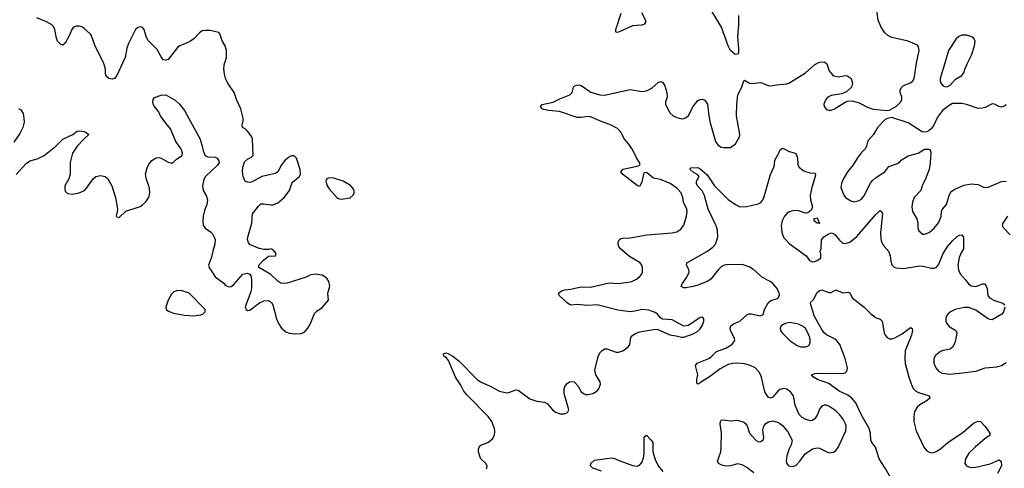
# Model space of a CAD drawing. Header units: inches. Extents: x 1449094 to 1618372, y 389908 to 534307.
# Tile 237 of 256: x 1566639 to 1575075, y 426527 to 430373. Entities that reach past the tile are written whole.
import ezdxf

# ---------------------------------------------------------------- set-up
doc = ezdxf.new("R2010")
doc.units = ezdxf.units.IN
doc.header["$MEASUREMENT"] = 0
for name, color, linetype in [('B5462', 7, 'Continuous'), ('B5463', 7, 'Continuous'), ('B5472', 7, 'Continuous'), ('B5473', 7, 'Continuous')]:
    doc.layers.add(name, color=color, linetype=linetype)

msp = doc.modelspace()

# ---------------------------------------------------------------- linework, layer by layer
at = {"layer": 'B5462', "color": 5, "elevation": 620}
for points in [[(1566610, 429046.8), (1566696.3, 429143.7), (1566730, 429164.4), (1566797.1, 429182.9), (1566849.7, 429210.3), (1566950, 429290.5), (1567009.4, 429350), (1567093.2, 429390), (1567130, 429416.3), (1567150, 429422), (1567190, 429414), (1567207.5, 429407.5), (1567231.3, 429390), (1567190, 429352.7), (1567130, 429287.8), (1567092.8, 429230), (1567071.7, 429150), (1567070.4, 429049.6), (1567059.3, 429010), (1567026.7, 428950), (1567024.4, 428930), (1567030, 428904.7), (1567050, 428882.8), (1567090, 428876.3), (1567149.5, 428890.5), (1567193.2, 428910), (1567212.7, 428930), (1567269.5, 429010.5), (1567291.8, 429028.2), (1567330, 429037.1), (1567370, 429030.4), (1567395.5, 429010), (1567428.7, 428948.7), (1567459.3, 428850), (1567474.8, 428770), (1567476, 428744), (1567464.7, 428690), (1567470, 428682), (1567490, 428678), (1567549.3, 428730.7), (1567670, 428773), (1567690, 428785.5), (1567718, 428810), (1567746, 428850), (1567755.1, 428890), (1567750, 428926), (1567746, 428950), (1567724.7, 429004.7), (1567716.3, 429050), (1567730, 429102.8), (1567745.9, 429134.1), (1567770, 429167.3), (1567809.6, 429190.4), (1567830, 429190.7), (1567850, 429187.3), (1567910, 429150.7), (1567930, 429144.9), (1567950, 429147.3), (1567982.7, 429177.3), (1568029.6, 429210.4), (1568033, 429230), (1568027.8, 429250), (1568018.7, 429270), (1567975.6, 429330), (1567930, 429439), (1567890, 429485.2), (1567846.6, 429550), (1567827.6, 429587.6), (1567793.2, 429630), (1567782.7, 429650), (1567779.3, 429670), (1567782.7, 429690), (1567792.7, 429707.3), (1567850, 429727.3), (1567890.4, 429730.4), (1567970, 429684.9), (1568007.7, 429650), (1568050, 429596.3), (1568184.2, 429350), (1568203.7, 429290), (1568210.4, 429250), (1568229.1, 429209.1), (1568250, 429198), (1568314.6, 429194.6), (1568330, 429186), (1568344.5, 429164.5), (1568347.3, 429150), (1568335.1, 429124.9), (1568230, 429029.6), (1568215.9, 429004.1), (1568205.8, 428950), (1568210.4, 428910), (1568239.6, 428859.6), (1568248.7, 428830), (1568243.7, 428790), (1568223, 428737), (1568211.6, 428690), (1568207.2, 428647.2), (1568212, 428612), (1568227.6, 428587.6), (1568273.8, 428553.8), (1568293.7, 428533.7), (1568313.7, 428490), (1568312.2, 428450), (1568292.4, 428390), (1568282.8, 428337.2), (1568257.3, 428270), (1568262, 428250), (1568314, 428170), (1568390, 428111), (1568398.8, 428098.8), (1568430, 428084), (1568450, 428087.3), (1568470, 428099.1), (1568550, 428190.7), (1568590, 428201), (1568610.8, 428190.8), (1568618.5, 428178.5), (1568625.5, 428145.5), (1568625.5, 428074.5), (1568619.5, 428040.5), (1568571.3, 427911.3), (1568578, 427890), (1568590, 427881), (1568610, 427882.8), (1568692.5, 427947.5), (1568730, 427962.8), (1568770, 427966), (1568796, 427950), (1568807.9, 427927.9), (1568839.3, 427810), (1568857.1, 427770), (1568883, 427730), (1568918, 427698), (1568950, 427685.5), (1568990, 427680.5), (1569050, 427684.4), (1569064, 427690), (1569090, 427708), (1569107.3, 427730), (1569131.1, 427768.9), (1569166.1, 427853.9), (1569185.9, 427874.1), (1569230, 427904.9), (1569284, 427970), (1569278.9, 428030), (1569295.8, 428090), (1569287.8, 428130), (1569272.9, 428152.9), (1569254.5, 428170), (1569230, 428182), (1569170, 428192.6), (1569133.4, 428186.6), (1569093.3, 428166.7), (1568930, 428115.8), (1568910, 428111.5), (1568875.3, 428115.3), (1568851.3, 428131.3), (1568790, 428189.3), (1568688, 428250), (1568688.7, 428270), (1568727.2, 428312.8), (1568770, 428346), (1568831.5, 428348.5), (1568835.1, 428370), (1568810, 428401.2), (1568790, 428408.7), (1568770, 428402), (1568730, 428402.7), (1568690, 428412.3), (1568610, 428445.2), (1568599.5, 428459.5), (1568592, 428490), (1568594.5, 428510), (1568627.6, 428630), (1568632.7, 428710), (1568683.9, 428776.1), (1568705.8, 428794.2), (1568730, 428795.5), (1568790, 428784.9), (1568810, 428786.4), (1568850, 428804.4), (1568904.5, 428850), (1568949.6, 428910), (1568969.4, 428970), (1568978, 428982), (1569037.2, 429030), (1569046, 429050), (1569041.6, 429090), (1569010, 429185.2), (1568990, 429206), (1568970, 429207), (1568950, 429198.4), (1568910, 429167.3), (1568882.6, 429130), (1568850.3, 429069.7), (1568830, 429054), (1568714.8, 429030), (1568630, 428982), (1568610, 428977), (1568590, 428979.3), (1568569.6, 428989.6), (1568553.6, 429030), (1568547.2, 429072.8), (1568549.5, 429110), (1568566.1, 429153.9), (1568590, 429178), (1568624.8, 429195.2), (1568638, 429210), (1568634.7, 429350), (1568627, 429370), (1568590, 429419), (1568570, 429439), (1568548.7, 429450), (1568544, 429470), (1568554.5, 429505.5), (1568554.5, 429530), (1568533.6, 429610), (1568495.6, 429690), (1568475.6, 429750), (1568423, 429830), (1568403.5, 429870), (1568392.6, 429910), (1568388.3, 429951.7), (1568394.5, 430000)], [(1567518.4, 430000), (1567470, 429894), (1567451, 429870), (1567430, 429864.5), (1567402, 429870), (1567379.3, 429890), (1567374.5, 429910), (1567374.7, 429950), (1567363.5, 429990), (1567358.5, 430000)], [(1566630, 429611), (1566650, 429601), (1566668.5, 429568.5), (1566675.8, 429530), (1566676.2, 429496.2), (1566666, 429450), (1566641.4, 429398.6), (1566590, 429323.7)]]:
    msp.add_lwpolyline(points, dxfattribs=at)
for points in [[(1569290, 429018), (1569271.3, 429010), (1569261, 428990), (1569273.4, 428950), (1569290, 428924), (1569356, 428850), (1569370, 428840.7), (1569394.4, 428834.4), (1569470, 428844.9), (1569497.2, 428870), (1569505.2, 428890), (1569505.2, 428910), (1569500.2, 428920.2), (1569471.9, 428951.9), (1569409.5, 428989.5), (1569330, 429016)], [(1567990, 428051.5), (1567959, 428041), (1567938.3, 428021.7), (1567910, 427969), (1567892.4, 427910), (1567894.9, 427890), (1567913.7, 427873.7), (1567956.5, 427856.5), (1568050, 427840.3), (1568130, 427835.3), (1568190, 427842.4), (1568209, 427850), (1568229.2, 427870), (1568229, 427890), (1568090, 428029.4), (1568030.6, 428049.4)]]:
    msp.add_lwpolyline(points, close=True, dxfattribs=at)
at = {"layer": 'B5463', "color": 5, "elevation": 620}
for points in [[(1567358.5, 430000), (1567285.4, 430145.4), (1567255.2, 430235.2), (1567246.6, 430250), (1567190, 430297.6), (1567170, 430311.5), (1567150, 430317.6), (1567121.7, 430318.3), (1567100.7, 430310), (1567084.9, 430290), (1567060.3, 430230), (1567030, 430173.2), (1567010, 430156), (1566990, 430162.7), (1566964.2, 430190), (1566954.5, 430214.5), (1566941, 430290), (1566930, 430314), (1566915.6, 430330), (1566870, 430356.4), (1566786, 430390)], [(1568394.5, 430000), (1568395.1, 430004.9), (1568412, 430050), (1568409.5, 430110), (1568398, 430150), (1568373.4, 430193.4), (1568352.5, 430252.5), (1568344, 430264), (1568270, 430279.3), (1568230, 430281.2), (1568203.4, 430276.6), (1568179.9, 430260.1), (1568130, 430209.3), (1568101, 430190), (1568054.8, 430165.2), (1568010, 430148.2), (1567990, 430134.7), (1567910, 430032.3), (1567890, 430025.1), (1567869.5, 430030), (1567850, 430056), (1567817.8, 430117.8), (1567738, 430198), (1567722.4, 430230), (1567705.2, 430290), (1567690, 430305.2), (1567670, 430313.2), (1567650, 430305.2), (1567630, 430289.2), (1567570, 430169.3), (1567555.6, 430130), (1567541.3, 430050), (1567518.4, 430000)]]:
    msp.add_lwpolyline(points, dxfattribs=at)
at = {"layer": 'B5472', "color": 5}
for points, elevation in [([(1570636.5, 426523.5), (1570642, 426530), (1570644, 426550), (1570634, 426570), (1570590, 426609), (1570582.7, 426622.7), (1570570, 426668), (1570570, 426692), (1570575.1, 426710), (1570590, 426727.3), (1570651.1, 426748.9), (1570690, 426780.5), (1570707.1, 426812.9), (1570709.7, 426850), (1570706.4, 426870), (1570684.2, 426930), (1570653, 426973), (1570470, 427156.4), (1570442.9, 427190), (1570419.8, 427239.8), (1570371.3, 427310), (1570311.5, 427451.5), (1570295.3, 427475.3), (1570274, 427490), (1570269.2, 427510), (1570290, 427516.3), (1570307.2, 427512.8), (1570350.3, 427490), (1570402.6, 427450), (1570558.4, 427290), (1570588.2, 427270), (1570670, 427232.9), (1570750, 427187.8), (1570810, 427174.3), (1570830, 427176.9), (1570890, 427200.4), (1570910, 427197.1), (1571010, 427122), (1571070, 427103.8), (1571135.1, 427095.1), (1571160.3, 427080.3), (1571204.9, 427030), (1571230.7, 427010), (1571270, 426994), (1571305.4, 426994.6), (1571333.1, 427006.9), (1571342.9, 427030), (1571304.7, 427170), (1571304.2, 427210), (1571309.6, 427230), (1571330, 427254.9), (1571350, 427268.2), (1571370, 427273), (1571390, 427268), (1571426, 427230), (1571446.6, 427186.6), (1571468.5, 427168.5), (1571490, 427161.3), (1571510, 427160.2), (1571549.8, 427170.2), (1571582.9, 427190), (1571600.5, 427210), (1571613.6, 427250), (1571611.8, 427270), (1571574.5, 427330), (1571566.3, 427370), (1571594.5, 427485.5), (1571610, 427516.3), (1571630, 427538), (1571650, 427550.4), (1571670, 427550.4), (1571750, 427523), (1571770, 427522), (1571805.4, 427534.6), (1571851.3, 427568.7), (1571866.6, 427590), (1571876.2, 427650), (1571891.1, 427668.9), (1571915.8, 427684.2), (1571950, 427697), (1572070, 427718.4), (1572099.5, 427719.5), (1572210, 427670.4), (1572262.9, 427662.9), (1572310, 427650.4), (1572330, 427652.4), (1572410, 427680.3), (1572450, 427703.1), (1572470, 427723), (1572490, 427756), (1572499.5, 427790), (1572499.3, 427810), (1572490, 427824), (1572470, 427819.3), (1572370, 427751.5), (1572330, 427747.3), (1572230, 427799.7), (1572146.6, 427806.6), (1572130, 427818.4), (1572104.7, 427850), (1572084.4, 427864.4), (1572030, 427883.6), (1571970, 427889.8), (1571910, 427873.6), (1571870, 427869.8), (1571764.5, 427884.5), (1571587.7, 427927.7), (1571510, 427924.5), (1571410, 427931.7), (1571366.5, 427926.5), (1571350, 427931.3), (1571330, 427946), (1571262, 428010), (1571254, 428030), (1571282, 428050), (1571310, 428058), (1571357, 428063), (1571450, 428083.7), (1571530, 428081.3), (1571690, 428118), (1571770, 428112.8), (1571850, 428122.2), (1571882.7, 428130), (1571924.5, 428150), (1571949.5, 428170), (1571967.8, 428192.2), (1571974, 428210), (1571976, 428250), (1571969.4, 428270), (1571955.1, 428290), (1571863.2, 428343.2), (1571785.6, 428410), (1571771.8, 428430), (1571766.6, 428450), (1571767, 428470), (1571774, 428486), (1571790, 428497.1), (1571810, 428500.4), (1571870, 428503.1), (1572011.8, 428528.2), (1572230, 428545.5), (1572270, 428556), (1572302, 428578), (1572327.9, 428612.1), (1572352.8, 428690), (1572358.2, 428730), (1572354.2, 428750), (1572327.4, 428810), (1572319.7, 428850), (1572305.1, 428890), (1572268.2, 428930), (1572211.5, 428970), (1572130, 429002.4), (1572070, 429015.6), (1572010, 429063.9), (1571990, 429060.6), (1571982.1, 429050), (1571970, 428979.3), (1571950, 428943.6), (1571930, 428951.3), (1571804.5, 429050), (1571789.5, 429070), (1571807.7, 429092.3), (1571930, 429118), (1571953.5, 429130), (1571949.1, 429150), (1571923.7, 429190), (1571890, 429259.6), (1571855.8, 429310), (1571819.8, 429350), (1571789.9, 429410), (1571760.2, 429440.2), (1571694.7, 429474.7), (1571630, 429496.8), (1571530, 429539.7), (1571510, 429542.2), (1571450, 429534.5), (1571415.6, 429535.6), (1571265, 429585), (1571170, 429594.3), (1571130, 429603), (1571113.2, 429610), (1571101.2, 429630), (1571115.1, 429644.9), (1571210, 429665.7), (1571265.5, 429694.5), (1571351.9, 429728.1), (1571373.6, 429750), (1571384.7, 429795.3), (1571393.8, 429806.2), (1571410, 429812.2), (1571430, 429814.4), (1571450, 429808.2), (1571532.2, 429752.2), (1571609.4, 429729.4), (1571650, 429725), (1571870, 429774), (1571970, 429758.9), (1572010, 429763.1), (1572054.9, 429785.1), (1572110, 429835.5), (1572130, 429844.9), (1572150, 429834.8), (1572165.1, 429805.1), (1572183.1, 429750), (1572186.4, 429710), (1572173, 429670), (1572173, 429650), (1572179.3, 429630), (1572210, 429574), (1572238.8, 429550), (1572270, 429534.9), (1572310, 429524.4), (1572330, 429526), (1572350, 429534.9), (1572370, 429550.7), (1572409.8, 429630.2), (1572450, 429681.6), (1572470, 429690.4), (1572490, 429692.7), (1572510, 429684), (1572530.4, 429650), (1572541.8, 429550), (1572553.8, 429490), (1572600.4, 429330), (1572621.2, 429301.2), (1572650, 429281.6), (1572670, 429276.4), (1572730, 429279.1), (1572771.4, 429308.6), (1572804.5, 429370), (1572809.6, 429390), (1572778.7, 429550), (1572782.4, 429650), (1572792.3, 429730), (1572822, 429790), (1572844, 429850), (1572850, 429854.8), (1572892, 429830), (1572910, 429827), (1572990, 429835.6), (1573050, 429810.4), (1573070, 429806.4), (1573123.8, 429816.2), (1573210, 429822.4), (1573229.6, 429830.4), (1573370, 429917), (1573450, 429988.7), (1573472.8, 430000)], 580), ([(1573547.3, 430000), (1573554.8, 429994.8), (1573574.3, 429934.3), (1573601.2, 429901.2), (1573613.4, 429893.4), (1573650, 429884.9), (1573710, 429894), (1573732.4, 429892.4), (1573762.8, 429870), (1573774, 429830), (1573764.9, 429795.1), (1573723.8, 429756.2), (1573683, 429737), (1573590, 429722.4), (1573562, 429710), (1573546, 429690), (1573528.2, 429650), (1573530.8, 429630), (1573550, 429604), (1573570, 429597.3), (1573590, 429597.3), (1573619, 429610), (1573710, 429666.8), (1573730, 429674.8), (1573770, 429678), (1573830, 429660.7), (1573903.4, 429623.4), (1573950, 429607.7), (1574070, 429596), (1574090, 429598), (1574150, 429631), (1574189.4, 429670.6), (1574197.2, 429690), (1574196, 429710), (1574183.7, 429750), (1574182.7, 429770), (1574189.6, 429790.4), (1574212, 429808), (1574270, 429833.4), (1574289.6, 429850.4), (1574302, 429870), (1574321.7, 430000)], 580), ([(1574564.9, 430000), (1574526.4, 429870), (1574525.5, 429850), (1574530.7, 429830), (1574550, 429806.8), (1574570, 429797.3), (1574590, 429800.7), (1574610, 429810.8), (1574657.5, 429862.5), (1574710, 429896), (1574730, 429924.7), (1574737, 429950), (1574760, 430000)], 580), ([(1575090, 429642.4), (1575071.7, 429628.3), (1575050, 429624.5), (1575028.4, 429628.4), (1574990, 429649.7), (1574970, 429651.2), (1574910, 429620.3), (1574886.2, 429613.8), (1574850, 429611.7), (1574750, 429645.6), (1574710, 429654), (1574630, 429654), (1574601.4, 429638.6), (1574543.8, 429596.2), (1574502, 429538), (1574470.3, 429469.7), (1574450, 429441.2), (1574430, 429422.7), (1574410, 429412.7), (1574390, 429409.2), (1574370, 429412.7), (1574250, 429489.3), (1574110, 429535.3), (1574070, 429525.2), (1574050, 429514), (1573990, 429453.2), (1573954.9, 429390), (1573905.3, 429334.7), (1573894.9, 429290), (1573884.9, 429270), (1573850, 429233.6), (1573817, 429190), (1573779.5, 429130), (1573731.4, 429068.6), (1573690, 428999.5), (1573679, 428970), (1573674.9, 428934.9), (1573699.3, 428870), (1573714, 428850), (1573759.9, 428819.9), (1573790, 428812.4), (1573830, 428822.6), (1573850, 428834.4), (1573870, 428860.5), (1573927.2, 428972.8), (1573944, 428996), (1573970, 429018), (1574051.6, 429070), (1574085.6, 429114.4), (1574159.5, 429140.5), (1574183.3, 429156.7), (1574190, 429170.4), (1574250, 429206.4), (1574335.3, 429230), (1574390, 429264), (1574430, 429262.8), (1574442.8, 429250), (1574444.9, 429230), (1574439.7, 429150), (1574430.2, 429089.8), (1574400.3, 429010), (1574370.3, 428950), (1574360.3, 428910), (1574303.1, 428850), (1574286.7, 428810), (1574282.4, 428770), (1574288.2, 428730), (1574325.8, 428665.8), (1574334, 428630), (1574334.4, 428590), (1574343.4, 428563.4), (1574375.9, 428535.9), (1574390, 428533.4), (1574430, 428548.4), (1574474.7, 428585.3), (1574510, 428633), (1574533.6, 428686.4), (1574537.7, 428730), (1574544.2, 428750), (1574580.5, 428790), (1574603.8, 428876.2), (1574620.2, 428899.8), (1574650, 428920.3), (1574730, 428954.3), (1574790, 428966.3), (1574850, 428961.7), (1574897.1, 428937.1), (1574930, 428934.6), (1575050, 428986), (1575090, 428988.7)], 580), ([(1572930, 426487.6), (1572870, 426533.8), (1572830, 426556.8), (1572790, 426566.9), (1572730, 426549.7), (1572690, 426544.7), (1572653.1, 426553.1), (1572626.6, 426570), (1572618, 426590), (1572644.5, 426670), (1572647.8, 426712.2), (1572651, 426831), (1572639.7, 426910), (1572642.9, 426930), (1572650, 426939.1), (1572670, 426942.4), (1572730, 426935.3), (1572790, 426939.3), (1572842, 426922), (1572858.8, 426910), (1572872.3, 426892.3), (1572891, 426830), (1572950, 426767.3), (1572970, 426754), (1572990, 426756.3), (1573010, 426772), (1573014, 426790), (1573006.3, 426853.7), (1573015.1, 426890), (1573030, 426910.7), (1573053.1, 426926.9), (1573090, 426934.9), (1573130, 426923.8), (1573152, 426912), (1573174.9, 426894.9), (1573219, 426839), (1573255.8, 426770), (1573248.5, 426730), (1573230, 426693.2), (1573210, 426634), (1573205.3, 426590), (1573211.8, 426570), (1573226.7, 426550), (1573250, 426542), (1573270, 426545), (1573290, 426555.6), (1573321.7, 426590), (1573367.1, 426652.9), (1573430, 426694.9), (1573470, 426704.4), (1573490, 426699.5), (1573570, 426660.5), (1573610, 426666), (1573630, 426680.4), (1573650, 426704.9), (1573717.4, 426850), (1573719.7, 426890), (1573714.7, 426910), (1573693, 426950), (1573662.4, 426990), (1573630, 427020.5), (1573570, 427061.6), (1573550, 427069.6), (1573530.4, 427069.6), (1573510, 427059.5), (1573490, 427033.2), (1573474.4, 426990), (1573450, 426952.3), (1573430, 426936.9), (1573410, 426934.7), (1573367.6, 426947.6), (1573343.6, 426963.6), (1573317.6, 426990), (1573283, 427070), (1573267.8, 427150), (1573243, 427183), (1573210, 427206.3), (1573188.8, 427211.2), (1573150, 427202.9), (1573133.4, 427190), (1573090, 427136), (1573070, 427129.3), (1573050, 427136), (1573023.6, 427183.6), (1572994.8, 427310), (1572977.8, 427350), (1572940.9, 427390), (1572892.6, 427412.6), (1572850, 427423.4), (1572790, 427429.3), (1572750, 427426.5), (1572710, 427416.3), (1572640.7, 427379.3), (1572550, 427311.2), (1572498.6, 427281.4), (1572470, 427259.3), (1572450, 427249.2), (1572441.5, 427261.5), (1572440.7, 427290), (1572447.8, 427330), (1572429.6, 427410), (1572442.7, 427430), (1572542.7, 427470), (1572569.8, 427490.2), (1572609.8, 427530.2), (1572690, 427556.1), (1572740.5, 427590), (1572758.7, 427610), (1572766, 427630), (1572760.5, 427650), (1572729.6, 427710), (1572725.6, 427730), (1572732.7, 427750), (1572754.5, 427765.5), (1572810, 427790.3), (1572870, 427842.4), (1572890, 427852.7), (1572910, 427853), (1572984, 427836), (1573010, 427844.7), (1573020.7, 427890), (1573050, 427945.5), (1573075.1, 427964.9), (1573130, 427983.7), (1573138.4, 427990), (1573148, 428010), (1573145.1, 428030), (1573127.1, 428070), (1573090, 428113), (1573068.6, 428130), (1573003.7, 428163.7), (1572930, 428228.4), (1572890, 428256), (1572830, 428274.3), (1572690, 428270.6), (1572670, 428265.3), (1572650, 428253.8), (1572627.3, 428232.7), (1572560.3, 428150), (1572530.1, 428129.9), (1572450, 428096.8), (1572410, 428085.3), (1572350, 428074.5), (1572330, 428076), (1572307, 428087), (1572313.2, 428110), (1572354.2, 428165.8), (1572373.3, 428210), (1572371.5, 428231.5), (1572352.7, 428270), (1572356, 428290), (1572527.3, 428387.3), (1572577.2, 428422.8), (1572601.4, 428450), (1572619.9, 428510), (1572617, 428570), (1572606.9, 428606.9), (1572537.2, 428750), (1572506.2, 428866.2), (1572484.9, 428904.9), (1572446.9, 428950), (1572437.6, 428970), (1572436, 428990), (1572459.3, 429030), (1572450, 429044), (1572410, 429065.2), (1572384, 429090), (1572383.1, 429096.9), (1572390, 429102), (1572450, 429104.9), (1572470, 429095.5), (1572530, 429043), (1572592.8, 428950), (1572710, 428831.1), (1572770.3, 428790), (1572810, 428770.2), (1572870, 428772.3), (1572965.6, 428794.4), (1572990, 428807.3), (1573000.7, 428819.3), (1573012.9, 428847.1), (1573070, 429046.8), (1573099.6, 429110), (1573105.6, 429130), (1573108.3, 429170), (1573141.6, 429230), (1573150, 429256), (1573170, 429270.7), (1573187.5, 429267.5), (1573230, 429243), (1573273.2, 429233.2), (1573285.2, 429225.2), (1573294.6, 429214.6), (1573303, 429190), (1573304.9, 429130), (1573317.3, 429110), (1573350, 429080.7), (1573370, 429070.6), (1573410, 429060.7), (1573450, 429058), (1573456, 429050), (1573454.9, 429030), (1573425.7, 428934.3), (1573411.5, 428870), (1573414, 428830), (1573430.2, 428769.8), (1573418.9, 428741.1), (1573390, 428717.6), (1573370, 428714.7), (1573310, 428734.7), (1573270, 428737.6), (1573230, 428726.6), (1573210, 428712.9), (1573190, 428689.7), (1573170, 428649.3), (1573163.8, 428610), (1573169.4, 428550), (1573182.2, 428510), (1573230, 428453.4), (1573376.3, 428350), (1573405.3, 428310), (1573430, 428298.3), (1573450, 428299.6), (1573472, 428308), (1573502, 428330), (1573503.1, 428363.1), (1573498, 428390), (1573506, 428410), (1573507.3, 428487.3), (1573528.9, 428511.1), (1573564.7, 428535.3), (1573590, 428546), (1573610, 428540.7), (1573626, 428530), (1573662, 428482), (1573690, 428456.4), (1573710, 428454.6), (1573750, 428465.3), (1573810, 428515.3), (1573970, 428700.3), (1574010, 428736.4), (1574026.2, 428726.2), (1574030.2, 428710), (1574013.6, 428550), (1574015.6, 428495.6), (1574021.3, 428470), (1574038.6, 428438.6), (1574081.6, 428390), (1574096.4, 428350), (1574102.6, 428302.6), (1574112.1, 428272.1), (1574131.8, 428251.8), (1574145.1, 428245.1), (1574210, 428241.3), (1574350, 428262.3), (1574379.9, 428259.9), (1574450, 428243.8), (1574470, 428243), (1574490, 428250.4), (1574510, 428270.7), (1574550, 428370.4), (1574590, 428431.6), (1574630, 428477.4), (1574670, 428514), (1574690, 428526), (1574710.3, 428530.3), (1574723.8, 428510), (1574725.3, 428410), (1574704.2, 428375.8), (1574686.4, 428333.6), (1574676.8, 428270), (1574681.1, 428230), (1574695, 428195), (1574742.6, 428142.6), (1574767.7, 428107.7), (1574790, 428091.8), (1574830, 428086.5), (1574890, 428108.4), (1574910.3, 428110.3), (1574927.2, 428070), (1574934.4, 428010), (1574947.7, 427990), (1574990, 427966), (1575062.4, 427942.4), (1575078.8, 427930)], 560), ([(1575101.5, 428690), (1575063, 428630), (1575057.3, 428610), (1575067.3, 428590), (1575126, 428530)], 580), ([(1574098.9, 426450), (1574054.9, 426530), (1574001.7, 426610), (1573971.4, 426710), (1573938.7, 426750), (1573930.7, 426770), (1573929.2, 426830), (1573915.6, 426870), (1573849.6, 426989.6), (1573803.4, 427090), (1573768.5, 427128.5), (1573733.9, 427153.9), (1573659.7, 427190), (1573570, 427254.8), (1573473.2, 427290), (1573439, 427310), (1573422, 427330), (1573450, 427339.1), (1573516.9, 427343.1), (1573690, 427341.5), (1573710, 427347.4), (1573721.3, 427358.7), (1573728, 427370), (1573729.7, 427390), (1573709.8, 427470.2), (1573664.4, 427590), (1573631.2, 427631.2), (1573550, 427672.8), (1573530, 427689.7), (1573510, 427717.6), (1573449.7, 427830), (1573416, 427930), (1573415.3, 427950), (1573442, 427978), (1573469.3, 428030.7), (1573490, 428051.3), (1573510, 428058), (1573570, 428034), (1573590, 428034), (1573630, 428058.8), (1573690, 428030.5), (1573737.5, 428037.5), (1573750, 428031), (1573770.6, 427990), (1573873.7, 427910), (1573930, 427850.4), (1573978, 427818), (1574010, 427804.9), (1574027.3, 427790), (1574045.3, 427690), (1574053.7, 427670), (1574070, 427648.4), (1574090, 427638.7), (1574110, 427638), (1574130, 427644.6), (1574199.6, 427680.4), (1574270, 427734), (1574286, 427726), (1574287.3, 427710), (1574278, 427670), (1574225, 427535), (1574222, 427470), (1574225.4, 427425.4), (1574256, 427310), (1574285.3, 427230), (1574297.1, 427210), (1574313, 427193), (1574338.3, 427178.3), (1574430.8, 427150), (1574435.5, 427135.5), (1574436.3, 427130), (1574413.4, 427110), (1574350, 427072.2), (1574327.1, 427052.9), (1574306.4, 427013.6), (1574299.5, 426970), (1574300.4, 426930), (1574319.8, 426850), (1574384.4, 426710), (1574410, 426676.9), (1574430, 426664.8), (1574450, 426661.6), (1574470, 426664.4), (1574501.7, 426678.3), (1574530, 426697.2), (1574589.9, 426750.1), (1574722.4, 426837.6), (1574810, 426913.4), (1574850, 426930.3), (1574870, 426927.7), (1574910, 426884.6), (1574950.3, 426830), (1574950.2, 426809.8), (1574910, 426783.5), (1574823.6, 426710), (1574770, 426656), (1574741.8, 426610), (1574735.3, 426570), (1574749.3, 426549.3), (1574770, 426540.3), (1574790, 426535.8), (1574830, 426538.2), (1574954.4, 426565.6), (1575030, 426598.8), (1575046.8, 426586.8), (1575050.7, 426550), (1575016.5, 426483.5)], 540), ([(1575079.3, 427910), (1575068.5, 427870), (1575052.4, 427850), (1574970, 427801.6), (1574950, 427803.5), (1574930, 427812.4), (1574830, 427884.4), (1574770, 427906), (1574730, 427904.7), (1574654.8, 427890), (1574612.7, 427870), (1574590.4, 427850), (1574577.4, 427830), (1574573.1, 427810), (1574574.3, 427790), (1574582, 427770), (1574603.5, 427743.5), (1574660.3, 427710), (1574666.5, 427690), (1574665, 427670), (1574650, 427602.7), (1574630, 427565.6), (1574610, 427548.3), (1574550, 427537.4), (1574529, 427529), (1574484.5, 427495.5), (1574470.4, 427470), (1574472, 427430), (1574487, 427390), (1574510, 427361.3), (1574543.2, 427343.2), (1574610, 427334.3), (1574715.3, 427344.7), (1574830, 427360.8), (1574910, 427390.3), (1575010, 427397.4), (1575050, 427407.6), (1575090, 427434.3)], 560), ([(1571623, 426503), (1571549.3, 426530), (1571529, 426550), (1571533.2, 426570), (1571563, 426597), (1571710, 426618), (1571730, 426614.8), (1571773.7, 426593.7), (1571890, 426552.8), (1571930, 426547.2), (1571950, 426554), (1571970, 426578), (1571983, 426617), (1571987.9, 426650), (1571989.7, 426790.3), (1571996.5, 426803.5), (1572010, 426811), (1572050.4, 426770), (1572062.4, 426750), (1572064.2, 426670), (1572084.3, 426604.3), (1572108.9, 426548.9), (1572150, 426501.3)], 560)]:
    msp.add_lwpolyline(points, dxfattribs=dict(at, elevation=elevation))
at = {"layer": 'B5472', "color": 5, "elevation": 560}
for points in [[(1573490, 428626), (1573470, 428628), (1573446, 428650), (1573446, 428670), (1573470, 428676)], [(1573236.2, 427776.2), (1573196, 427770), (1573162.8, 427750), (1573153.4, 427730), (1573158, 427710), (1573170.5, 427690), (1573241.1, 427621.1), (1573300.3, 427580.3), (1573330, 427570.2), (1573370, 427567.8), (1573390, 427574.4), (1573404.2, 427590), (1573410.8, 427609.2), (1573410.8, 427630), (1573408, 427650), (1573392, 427690), (1573370, 427724.7), (1573350, 427743.8), (1573310, 427762.2)]]:
    msp.add_lwpolyline(points, close=True, dxfattribs=at)
at = {"layer": 'B5473', "color": 5, "elevation": 580}
for points in [[(1572798.6, 430410), (1572797.8, 430330), (1572788.2, 430230), (1572797.3, 430122.7), (1572796, 430090), (1572790, 430078), (1572770, 430075.3), (1572729, 430110), (1572710, 430148), (1572650.9, 430310), (1572554, 430470)], [(1571966, 430434), (1571999.5, 430370), (1572000.5, 430350), (1571990, 430336), (1571970, 430327.8), (1571890, 430319.7), (1571770, 430267), (1571750, 430264), (1571746, 430270), (1571747.3, 430290), (1571792.1, 430427.9)], [(1574321.7, 430000), (1574324.1, 430015.9), (1574346.3, 430110), (1574339.7, 430139.7), (1574330, 430154), (1574249.7, 430189.7), (1574110, 430220.3), (1574076.9, 430236.9), (1574050, 430260.5), (1574018.3, 430310), (1573993.3, 430370), (1573982, 430450)], [(1574760, 430000), (1574792.2, 430070), (1574820.5, 430150), (1574824.5, 430190), (1574817.2, 430210), (1574804.1, 430224.1), (1574750, 430240.5), (1574710, 430239.7), (1574684, 430230), (1574663.1, 430210), (1574597.4, 430110), (1574564.9, 430000)], [(1573472.8, 430000), (1573490, 430008.5), (1573530, 430012), (1573547.3, 430000)]]:
    msp.add_lwpolyline(points, dxfattribs=at)

doc.saveas('drawing.dxf')
